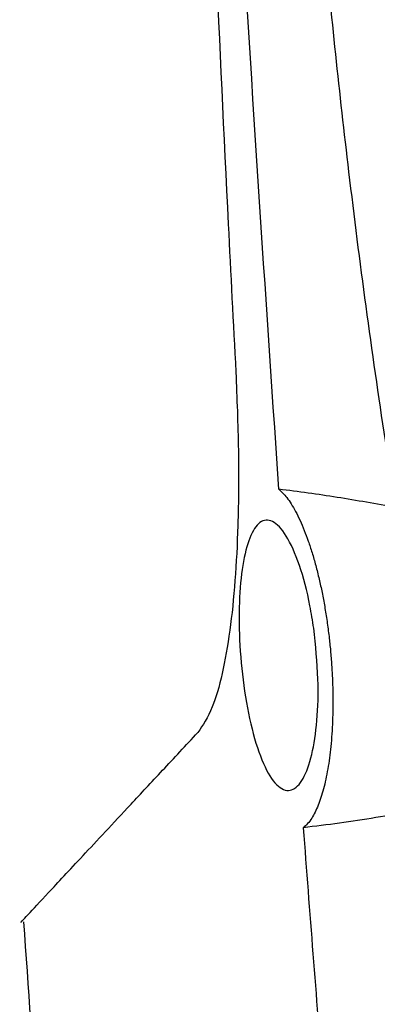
# Model space of a CAD drawing. Header units: millimetres. Extents: x -0.53 to 0.61, y -0.22 to 0.52.
# Tile 29 of 77: x 0.1429 to 0.1561, y 0.0708 to 0.1071. Entities that reach past the tile are written whole.
import ezdxf

# ---------------------------------------------------------------- set-up
doc = ezdxf.new("R2010")
doc.units = ezdxf.units.MM
doc.layers.add('FORMAT', color=7, linetype='Continuous')

msp = doc.modelspace()

# ---------------------------------------------------------------- linework, layer by layer
at = {"layer": 'FORMAT', "color": 7, "linetype": 'Continuous', "lineweight": 25}
for points, knots in [([(0.149093, 0.144349), (0.149124, 0.142689), (0.149283, 0.134392), (0.149728, 0.119461), (0.150375, 0.104381), (0.150814, 0.095941), (0.150909, 0.094125)], [0, 0, 0, 0, 0.09904, 0.495212, 0.891386, 1, 1, 1, 1]), ([(0.152494, 0.08981), (0.151947, 0.09788), (0.150852, 0.114022), (0.150085, 0.132126), (0.149787, 0.142153), (0.149729, 0.144091)], [0, 0, 0, 0, 0.446385, 0.892954, 1, 1, 1, 1]), ([(0.16705, 0.087331), (0.165331, 0.093774), (0.16189, 0.106671), (0.157957, 0.124918), (0.155924, 0.136732), (0.155023, 0.141965)], [0, 0, 0, 0, 0.357358, 0.7153, 1, 1, 1, 1]), ([(0.156807, 0.089132), (0.156677, 0.089955), (0.156027, 0.09407), (0.155085, 0.10108), (0.154116, 0.110178), (0.15371, 0.115979), (0.153507, 0.118881)], [0, 0, 0, 0, 0.0834847, 0.4174663, 0.7086095, 1, 1, 1, 1]), ([(0.150909, 0.094125), (0.150948, 0.093161), (0.151027, 0.091236), (0.151006, 0.088649), (0.150892, 0.086422), (0.150702, 0.084559), (0.150418, 0.082974), (0.15003, 0.0816), (0.149696, 0.081115), (0.149512, 0.080849)], [0, 0, 0, 0, 0.165172, 0.330143, 0.457901, 0.585525, 0.714378, 0.843122, 1, 1, 1, 1]), ([(0.152494, 0.08981), (0.152592, 0.089718), (0.152744, 0.089574), (0.15295, 0.089274), (0.153113, 0.088995), (0.153275, 0.088669), (0.153431, 0.088304), (0.153579, 0.087905), (0.15372, 0.087473), (0.153855, 0.087004), (0.153978, 0.086512), (0.154088, 0.086005), (0.154185, 0.085486), (0.154271, 0.084943), (0.154343, 0.084398), (0.154399, 0.083859), (0.154442, 0.083326), (0.154471, 0.082788), (0.154486, 0.082262), (0.154487, 0.081586), (0.154461, 0.08094), (0.154411, 0.080335), (0.154344, 0.07976), (0.154253, 0.079235), (0.154141, 0.078768), (0.154047, 0.078447), (0.153943, 0.078159), (0.15383, 0.077905), (0.1537, 0.077675), (0.153555, 0.077476), (0.153446, 0.077385), (0.153391, 0.077339)], [0, 0, 0, 0, 0.058413, 0.090998, 0.12381, 0.15734, 0.191122, 0.223532, 0.256177, 0.289579, 0.32325, 0.354581, 0.386145, 0.418462, 0.451046, 0.480946, 0.511067, 0.541889, 0.572958, 0.601961, 0.660646, 0.690607, 0.719483, 0.777875, 0.80765, 0.837253, 0.867051, 0.897145, 0.927641, 0.963658, 1, 1, 1, 1]), ([(0.156807, 0.089132), (0.156447, 0.089199), (0.155726, 0.089333), (0.154647, 0.089512), (0.153569, 0.089675), (0.152852, 0.089765), (0.152494, 0.08981)], [0, 0, 0, 0, 0.249689, 0.499495, 0.749678, 1, 1, 1, 1]), ([(0.153778, 0.084689), (0.153845, 0.084061), (0.153971, 0.082893), (0.15392, 0.081253), (0.153726, 0.079969), (0.153397, 0.079064), (0.152966, 0.078638), (0.152473, 0.078772), (0.151975, 0.079494), (0.151537, 0.080733), (0.151213, 0.082322), (0.151037, 0.084038), (0.151016, 0.085673), (0.151145, 0.087066), (0.15141, 0.088099), (0.151791, 0.088675), (0.152261, 0.088714), (0.152774, 0.088173), (0.153263, 0.087081), (0.153601, 0.085818), (0.153734, 0.084966), (0.153778, 0.084689)], [0, 0, 0, 0, 0.059037, 0.109881, 0.160145, 0.211463, 0.264824, 0.320344, 0.377205, 0.433987, 0.489353, 0.542675, 0.594223, 0.644922, 0.695944, 0.748346, 0.802751, 0.859055, 0.916254, 0.972699, 1, 1, 1, 1]), ([(0.143005, 0.073871), (0.143004, 0.07387), (0.142946, 0.073808), (0.143201, 0.074081), (0.143927, 0.074859), (0.145201, 0.076226), (0.146702, 0.077836), (0.148182, 0.079423), (0.149069, 0.080374), (0.149512, 0.080849)], [0, 0, 0, 0, 0.000958, 0.195082, 0.38993, 0.586962, 0.784711, 0.892302, 1, 1, 1, 1]), ([(0.158768, 0.078194), (0.158317, 0.078108), (0.157413, 0.077936), (0.156065, 0.077706), (0.154725, 0.077498), (0.153836, 0.077392), (0.153391, 0.077339)], [0, 0, 0, 0, 0.2493793, 0.4989981, 0.7493458, 1, 1, 1, 1]), ([(0.153391, 0.077339), (0.153629, 0.074239), (0.154104, 0.068038), (0.155045, 0.0573), (0.156227, 0.045124), (0.157261, 0.036059), (0.157779, 0.031526)], [0, 0, 0, 0, 0.202703, 0.405424, 0.702681, 1, 1, 1, 1]), ([(0.143089, 0.073877), (0.143429, 0.069029), (0.144399, 0.05521), (0.145862, 0.041433), (0.146812, 0.032488)], [0, 0, 0, 0, 0.350793, 1, 1, 1, 1])]:
    msp.add_open_spline(points, degree=3, knots=knots, dxfattribs=at)

doc.saveas('drawing.dxf')
